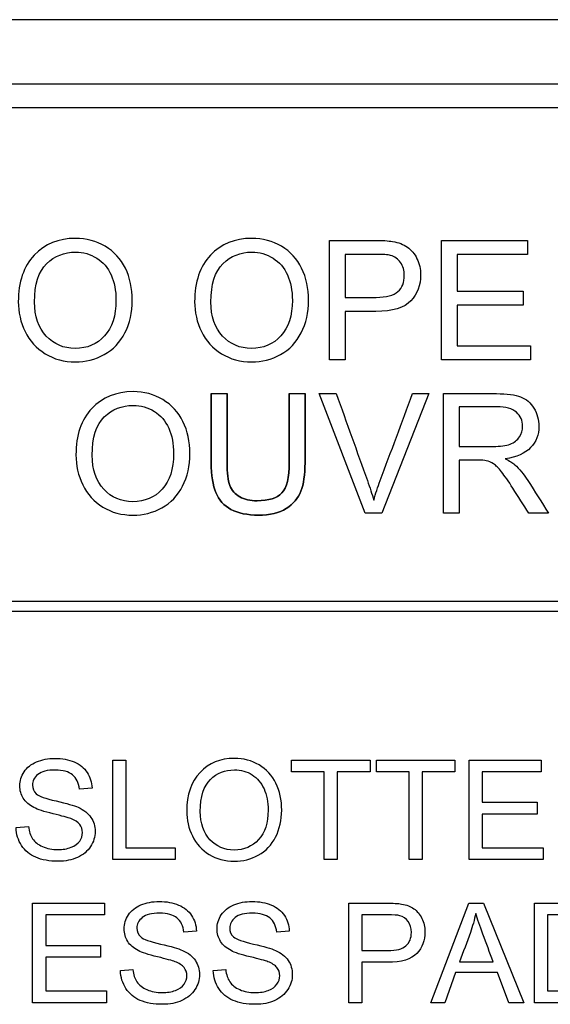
# Model space of a CAD drawing. Header units: inches. Extents: x 2 to 538, y -2 to 358.
# Tile 49 of 117: x 186.994 to 187.509, y 187.41 to 188.367. Entities that reach past the tile are written whole.
import ezdxf

# ---------------------------------------------------------------- set-up
doc = ezdxf.new("R2010")
doc.units = ezdxf.units.IN
doc.header["$MEASUREMENT"] = 0
doc.layers.add('Default', color=7, linetype='Continuous')
doc.layers.add('LAB20180', color=7, linetype='Continuous')

# ---------------------------------------------------------------- blocks, each defined once
blk = doc.blocks.new('SE')
at = {"layer": 'LAB20180', "color": 7, "linetype": 'Continuous'}
for p, q in [((188.64538, 188.36692), (186.39538, 188.36692)), ((188.45741, 188.30442), (186.58334, 188.30442)), ((188.45741, 188.28142), (186.58334, 188.28142)), ((187.29445, 188.03635), (187.29445, 188.15249)), ((187.40331, 188.03635), (187.40331, 188.15249)), ((187.40331, 188.15249), (187.48705, 188.15249)), ((187.48705, 188.15249), (187.48705, 188.13888)), ((187.30976, 188.13888), (187.30976, 188.09713)), ((187.48705, 188.13888), (187.41855, 188.13888)), ((187.41855, 188.13888), (187.41855, 188.10316)), ((187.41855, 188.10316), (187.48264, 188.10316)), ((187.48264, 188.10316), (187.48264, 188.08947)), ((187.48264, 188.08947), (187.41855, 188.08947)), ((187.41855, 188.08947), (187.41855, 188.04996)), ((187.30976, 188.08352), (187.30976, 188.03635)), ((187.41855, 188.04996), (187.48976, 188.04996)), ((187.48976, 188.04996), (187.48976, 188.03635)), ((187.30976, 188.03635), (187.29445, 188.03635)), ((187.48976, 188.03635), (187.40331, 188.03635)), ((187.17971, 188.00357), (187.19501, 188.00357)), ((187.25556, 188.00357), (187.27079, 188.00357)), ((187.32932, 187.88736), (187.28447, 188.00357)), ((187.28447, 188.00357), (187.3011, 188.00357)), ((187.39094, 188.00357), (187.3454, 187.88736)), ((187.37525, 188.00357), (187.39094, 188.00357)), ((187.40525, 187.88736), (187.40525, 188.00357)), ((187.42056, 187.99073), (187.42056, 187.95231)), ((187.42056, 187.93893), (187.42056, 187.88736)), ((187.3454, 187.88736), (187.32932, 187.88736)), ((187.42056, 187.88736), (187.40525, 187.88736)), ((187.50739, 187.88736), (187.48821, 187.88736)), ((186.58288, 187.80192), (188.45788, 187.80192)), ((188.45788, 187.79192), (186.58288, 187.79192)), ((187.08416, 187.5508), (187.08416, 187.64752)), ((187.08416, 187.64752), (187.09684, 187.64752)), ((187.09684, 187.64752), (187.09684, 187.56214)), ((187.25769, 187.63619), (187.25769, 187.64752)), ((187.25769, 187.64752), (187.33399, 187.64752)), ((187.33399, 187.64752), (187.33399, 187.63619)), ((187.34011, 187.63619), (187.34011, 187.64752)), ((187.34011, 187.64752), (187.41648, 187.64752)), ((187.41648, 187.64752), (187.41648, 187.63619)), ((187.43032, 187.5508), (187.43032, 187.64752)), ((187.43032, 187.64752), (187.50006, 187.64752)), ((187.50006, 187.64752), (187.50006, 187.63619)), ((187.2895, 187.63619), (187.25769, 187.63619)), ((187.2895, 187.5508), (187.2895, 187.63619)), ((187.33399, 187.63619), (187.30218, 187.63619)), ((187.30218, 187.63619), (187.30218, 187.5508)), ((187.37192, 187.63619), (187.34011, 187.63619)), ((187.37192, 187.5508), (187.37192, 187.63619)), ((187.41648, 187.63619), (187.38467, 187.63619)), ((187.38467, 187.63619), (187.38467, 187.5508)), ((187.50006, 187.63619), (187.44301, 187.63619)), ((187.44301, 187.63619), (187.44301, 187.60644)), ((187.06394, 187.62028), (187.05164, 187.61938)), ((187.44301, 187.60644), (187.49639, 187.60644)), ((187.49639, 187.60644), (187.49639, 187.59504)), ((187.49639, 187.59504), (187.44301, 187.59504)), ((187.44301, 187.59504), (187.44301, 187.56214)), ((186.99008, 187.5819), (187.00212, 187.583)), ((187.09684, 187.56214), (187.14455, 187.56214)), ((187.14455, 187.56214), (187.14455, 187.5508)), ((187.44301, 187.56214), (187.50231, 187.56214)), ((187.50231, 187.56214), (187.50231, 187.5508)), ((187.14455, 187.5508), (187.08416, 187.5508)), ((187.30218, 187.5508), (187.2895, 187.5508)), ((187.38467, 187.5508), (187.37192, 187.5508)), ((187.50231, 187.5508), (187.43032, 187.5508)), ((187.00611, 187.41172), (187.00611, 187.5085)), ((187.00611, 187.5085), (187.07585, 187.5085)), ((187.07585, 187.5085), (187.07585, 187.49717)), ((187.31345, 187.41172), (187.31345, 187.5085)), ((187.39311, 187.41172), (187.43007, 187.5085)), ((187.43007, 187.5085), (187.44417, 187.5085)), ((187.44417, 187.5085), (187.48338, 187.41172)), ((187.49381, 187.41172), (187.49381, 187.5085)), ((187.07585, 187.49717), (187.01886, 187.49717)), ((187.01886, 187.49717), (187.01886, 187.46742)), ((187.32614, 187.49717), (187.32614, 187.4624)), ((187.5065, 187.49717), (187.5065, 187.42312)), ((187.16535, 187.48126), (187.15305, 187.48036)), ((187.2555, 187.48126), (187.24327, 187.48036)), ((187.01886, 187.46742), (187.07224, 187.46742)), ((187.07224, 187.46742), (187.07224, 187.45602)), ((187.07224, 187.45602), (187.01886, 187.45602)), ((187.01886, 187.45602), (187.01886, 187.42312)), ((187.32614, 187.45106), (187.32614, 187.41172)), ((187.42086, 187.45151), (187.45357, 187.45151)), ((187.0915, 187.44289), (187.10354, 187.44398)), ((187.18171, 187.44289), (187.19375, 187.44398)), ((187.417, 187.44102), (187.40656, 187.41172)), ((187.45769, 187.44102), (187.417, 187.44102)), ((187.46883, 187.41172), (187.45769, 187.44102)), ((187.01886, 187.42312), (187.0781, 187.42312)), ((187.0781, 187.42312), (187.0781, 187.41172)), ((187.0781, 187.41172), (187.00611, 187.41172)), ((187.32614, 187.41172), (187.31345, 187.41172)), ((187.40656, 187.41172), (187.39311, 187.41172)), ((187.48338, 187.41172), (187.46883, 187.41172))]:
    blk.add_line(p, q, dxfattribs=at)
for points, knots in [([(186.99228, 188.09287), (186.99228, 188.11213), (186.99746, 188.12713), (187.00775, 188.13811), (187.01799, 188.14904), (187.03141, 188.15442), (187.05839, 188.15442), (187.06806, 188.15187), (187.07664, 188.14677), (187.08525, 188.14164), (187.09179, 188.13447), (187.09628, 188.12535), (187.10079, 188.11616), (187.103, 188.10579), (187.103, 188.08244), (187.10061, 188.07192), (187.09117, 188.05336), (187.08445, 188.04633), (187.07579, 188.04153), (187.06707, 188.03671), (187.0577, 188.03442), (187.03674, 188.03442), (187.027, 188.03705), (187.00983, 188.04756), (187.00334, 188.05476), (186.99893, 188.06388), (186.99451, 188.07303), (186.99228, 188.08267), (186.99228, 188.09287)], [0, 0, 0, 0, 0.133447, 0.133447, 0.133447, 0.256566, 0.256566, 0.337089, 0.337089, 0.337089, 0.417383, 0.417383, 0.417383, 0.502336, 0.502336, 0.588422, 0.588422, 0.674508, 0.674508, 0.674508, 0.751424, 0.751424, 0.834849, 0.834849, 0.918274, 0.918274, 0.918274, 1, 1, 1, 1]), ([(187.16355, 188.09287), (187.16355, 188.11213), (187.16873, 188.12713), (187.17901, 188.13811), (187.18925, 188.14904), (187.20267, 188.15442), (187.22973, 188.15442), (187.23932, 188.15187), (187.2479, 188.14677), (187.25652, 188.14164), (187.26306, 188.13447), (187.26754, 188.12535), (187.27206, 188.11616), (187.27427, 188.10579), (187.27427, 188.08244), (187.27195, 188.07192), (187.26715, 188.06264), (187.26238, 188.0534), (187.25571, 188.04633), (187.23839, 188.03674), (187.22896, 188.03442), (187.208, 188.03442), (187.19826, 188.03705), (187.1811, 188.04756), (187.1746, 188.05476), (187.16579, 188.073), (187.16355, 188.08267), (187.16355, 188.09287)], [0, 0, 0, 0, 0.133447, 0.133447, 0.133447, 0.256218, 0.256218, 0.337096, 0.337096, 0.337096, 0.41739, 0.41739, 0.41739, 0.505072, 0.505072, 0.593922, 0.593922, 0.593922, 0.671214, 0.671214, 0.748505, 0.748505, 0.832337, 0.832337, 0.916168, 0.916168, 1, 1, 1, 1]), ([(187.29445, 188.15249), (187.30906, 188.15249), (187.32367, 188.15249), (187.33829, 188.15249), (187.34602, 188.15249), (187.3519, 188.1521), (187.35592, 188.15141), (187.36164, 188.15041), (187.36643, 188.14862), (187.3703, 188.14592), (187.37413, 188.14323), (187.37726, 188.13958), (187.37958, 188.1347), (187.38188, 188.12987), (187.38313, 188.12465), (187.38313, 188.10896), (187.37996, 188.10061), (187.3737, 188.0938), (187.36736, 188.08692), (187.35599, 188.08352), (187.3396, 188.08352), (187.32965, 188.08352), (187.31971, 188.08352), (187.30976, 188.08352)], [0, 0, 0, 0, 0.217014, 0.217014, 0.217014, 0.304537, 0.304537, 0.304537, 0.381356, 0.381356, 0.381356, 0.454221, 0.454221, 0.454221, 0.534351, 0.534351, 0.671107, 0.671107, 0.671107, 0.85226, 0.85226, 0.85226, 1, 1, 1, 1]), ([(187.00806, 188.09256), (187.00806, 188.07857), (187.01184, 188.06751), (187.01934, 188.05955), (187.02688, 188.05154), (187.0362, 188.04749), (187.05909, 188.04749), (187.0686, 188.05151), (187.08344, 188.06775), (187.08715, 188.07927), (187.08715, 188.10362), (187.08561, 188.11182), (187.08244, 188.11885), (187.07925, 188.12592), (187.07455, 188.13138), (187.06233, 188.13911), (187.05545, 188.14104), (187.03697, 188.14104), (187.02762, 188.13733), (187.01981, 188.12983), (187.01204, 188.12237), (187.00806, 188.10996), (187.00806, 188.09256)], [0, 0, 0, 0, 0.129361, 0.129361, 0.129361, 0.253624, 0.253624, 0.379577, 0.379577, 0.50553, 0.50553, 0.585148, 0.585148, 0.585148, 0.664139, 0.664139, 0.74313, 0.74313, 0.854835, 0.854835, 0.854835, 1, 1, 1, 1]), ([(187.1794, 188.09256), (187.1794, 188.07857), (187.18311, 188.06751), (187.19061, 188.05955), (187.19815, 188.05154), (187.20754, 188.04749), (187.23035, 188.04749), (187.23986, 188.05151), (187.24728, 188.05963), (187.25474, 188.06778), (187.25849, 188.07927), (187.25849, 188.10362), (187.25687, 188.11182), (187.25053, 188.12589), (187.24589, 188.13138), (187.23971, 188.13525), (187.23358, 188.13908), (187.22672, 188.14104), (187.20824, 188.14104), (187.19888, 188.13733), (187.19107, 188.12983), (187.1833, 188.12237), (187.1794, 188.10996), (187.1794, 188.09256)], [0, 0, 0, 0, 0.129275, 0.129275, 0.129275, 0.243005, 0.243005, 0.359073, 0.359073, 0.359073, 0.493901, 0.493901, 0.579129, 0.579129, 0.664357, 0.664357, 0.664357, 0.743292, 0.743292, 0.854918, 0.854918, 0.854918, 1, 1, 1, 1]), ([(187.30976, 188.09713), (187.31978, 188.09713), (187.32981, 188.09713), (187.33983, 188.09713), (187.34981, 188.09713), (187.35684, 188.09898), (187.3652, 188.10641), (187.36728, 188.11166), (187.36728, 188.12326), (187.36605, 188.12744), (187.36365, 188.13092), (187.36123, 188.13443), (187.35793, 188.13671), (187.35391, 188.13787), (187.35131, 188.13862), (187.34648, 188.13888), (187.33953, 188.13888), (187.3296, 188.13888), (187.31968, 188.13888), (187.30976, 188.13888)], [0, 0, 0, 0, 0.215503, 0.215503, 0.215503, 0.355036, 0.355036, 0.494568, 0.494568, 0.595609, 0.595609, 0.595609, 0.683177, 0.683177, 0.683177, 0.786668, 0.786668, 0.786668, 1, 1, 1, 1]), ([(187.04826, 187.94396), (187.04826, 187.96313), (187.05344, 187.97821), (187.06373, 187.98911), (187.07405, 188.00005), (187.08739, 188.0055), (187.11437, 188.0055), (187.12404, 188.00295), (187.13262, 187.99777), (187.14117, 187.99261), (187.14777, 187.98555), (187.15226, 187.97643), (187.15677, 187.96724), (187.15898, 187.95687), (187.15898, 187.93352), (187.15659, 187.923), (187.14715, 187.90445), (187.14043, 187.89741), (187.13177, 187.89262), (187.12305, 187.88779), (187.11367, 187.8855), (187.09272, 187.8855), (187.08298, 187.88805), (187.0744, 187.89339), (187.06585, 187.8987), (187.05932, 187.90584), (187.05491, 187.91496), (187.05049, 187.92412), (187.04826, 187.93375), (187.04826, 187.94396)], [0, 0, 0, 0, 0.133288, 0.133288, 0.133288, 0.256521, 0.256521, 0.337119, 0.337119, 0.337119, 0.417249, 0.417249, 0.417249, 0.502221, 0.502221, 0.588326, 0.588326, 0.674431, 0.674431, 0.674431, 0.752879, 0.752879, 0.837964, 0.837964, 0.837964, 0.918255, 0.918255, 0.918255, 1, 1, 1, 1]), ([(187.17971, 188.00357), (187.17971, 187.9812), (187.17971, 187.95883), (187.17971, 187.93646), (187.17971, 187.92416), (187.18114, 187.9144), (187.18411, 187.90738), (187.18713, 187.90027), (187.19198, 187.89475), (187.19888, 187.89107), (187.20584, 187.88736), (187.21473, 187.8855), (187.23669, 187.8855), (187.24574, 187.88759), (187.2595, 187.89625), (187.26419, 187.90183), (187.26684, 187.9087), (187.26947, 187.9155), (187.27079, 187.92478), (187.27079, 187.93646), (187.27079, 187.95883), (187.27079, 187.9812), (187.27079, 188.00357)], [0, 0, 0, 0, 0.229418, 0.229418, 0.229418, 0.330545, 0.330545, 0.330545, 0.407304, 0.407304, 0.407304, 0.494622, 0.494622, 0.584436, 0.584436, 0.674249, 0.674249, 0.674249, 0.770593, 0.770593, 0.770593, 1, 1, 1, 1]), ([(187.27079, 188.00357), (187.27079, 187.9812), (187.27079, 187.95883), (187.27079, 187.93646), (187.27079, 187.92478), (187.26947, 187.9155), (187.26684, 187.9087), (187.26419, 187.90183), (187.2595, 187.89625), (187.24574, 187.88759), (187.23669, 187.8855), (187.21473, 187.8855), (187.20584, 187.88736), (187.19888, 187.89107), (187.19198, 187.89475), (187.18713, 187.90027), (187.18411, 187.90738), (187.18114, 187.9144), (187.17971, 187.92416), (187.17971, 187.93646), (187.17971, 187.95883), (187.17971, 187.9812), (187.17971, 188.00357)], [0, 0, 0, 0, 0.229407, 0.229407, 0.229407, 0.325751, 0.325751, 0.325751, 0.415564, 0.415564, 0.505378, 0.505378, 0.592696, 0.592696, 0.592696, 0.669455, 0.669455, 0.669455, 0.770582, 0.770582, 0.770582, 1, 1, 1, 1]), ([(187.25556, 188.00357), (187.25556, 187.98125), (187.25556, 187.95893), (187.25556, 187.93661), (187.25556, 187.922), (187.25312, 187.91221), (187.24837, 187.90708), (187.24357, 187.90189), (187.23553, 187.89955), (187.22416, 187.89942), (187.21759, 187.89934), (187.21206, 187.90072), (187.20746, 187.90329), (187.2029, 187.90584), (187.19963, 187.90954), (187.1978, 187.91427), (187.19594, 187.91906), (187.19501, 187.92648), (187.19501, 187.93661), (187.19501, 187.95893), (187.19501, 187.98125), (187.19501, 188.00357)], [0, 0, 0, 0, 0.272245, 0.272245, 0.272245, 0.398418, 0.398418, 0.398418, 0.504467, 0.504467, 0.504467, 0.574983, 0.574983, 0.574983, 0.63571, 0.63571, 0.63571, 0.727727, 0.727727, 0.727727, 1, 1, 1, 1]), ([(187.19501, 188.00357), (187.19501, 187.98125), (187.19501, 187.95893), (187.19501, 187.93661), (187.19501, 187.92648), (187.19594, 187.91906), (187.1978, 187.91427), (187.19963, 187.90954), (187.2029, 187.90584), (187.20746, 187.90329), (187.21206, 187.90072), (187.21759, 187.89934), (187.22416, 187.89942), (187.23553, 187.89955), (187.24357, 187.90189), (187.24837, 187.90708), (187.25312, 187.91221), (187.25556, 187.922), (187.25556, 187.93661), (187.25556, 187.95893), (187.25556, 187.98125), (187.25556, 188.00357)], [0, 0, 0, 0, 0.272273, 0.272273, 0.272273, 0.36429, 0.36429, 0.36429, 0.425017, 0.425017, 0.425017, 0.495533, 0.495533, 0.495533, 0.601582, 0.601582, 0.601582, 0.727755, 0.727755, 0.727755, 1, 1, 1, 1]), ([(187.3011, 188.00357), (187.3112, 187.9754), (187.3213, 187.94723), (187.33141, 187.91906), (187.33382, 187.91234), (187.33589, 187.90599), (187.33751, 187.90004)], [0, 0, 0, 0, 0.817951, 0.817951, 0.817951, 1, 1, 1, 1]), ([(187.33751, 187.90004), (187.33929, 187.90638), (187.34138, 187.91272), (187.34378, 187.91906), (187.35441, 187.94718), (187.36476, 187.9754), (187.37525, 188.00357)], [0, 0, 0, 0, 0.181757, 0.181757, 0.181757, 1, 1, 1, 1]), ([(187.40525, 188.00357), (187.42239, 188.00357), (187.43953, 188.00357), (187.45666, 188.00357), (187.46703, 188.00357), (187.47491, 188.00256), (187.48025, 188.00048), (187.48565, 187.99836), (187.48999, 187.99468), (187.49316, 187.98942), (187.49638, 187.98407), (187.49803, 187.97829), (187.49803, 187.96367), (187.49532, 187.95671), (187.48465, 187.94543), (187.47646, 187.94179), (187.46532, 187.94032)], [0, 0, 0, 0, 0.318575, 0.318575, 0.318575, 0.466703, 0.466703, 0.466703, 0.574013, 0.574013, 0.574013, 0.693867, 0.693867, 0.846933, 0.846933, 1, 1, 1, 1]), ([(187.06404, 187.94365), (187.06404, 187.92965), (187.06782, 187.9186), (187.07532, 187.91063), (187.08286, 187.90263), (187.09218, 187.89857), (187.11507, 187.89857), (187.12458, 187.90259), (187.13942, 187.91883), (187.14313, 187.93035), (187.14313, 187.9547), (187.14159, 187.9629), (187.13842, 187.96994), (187.13523, 187.977), (187.13053, 187.98238), (187.12442, 187.98633), (187.11835, 187.99025), (187.11143, 187.99213), (187.09295, 187.99213), (187.0836, 187.98842), (187.07579, 187.98092), (187.06802, 187.97345), (187.06404, 187.96104), (187.06404, 187.94365)], [0, 0, 0, 0, 0.129361, 0.129361, 0.129361, 0.253622, 0.253622, 0.379575, 0.379575, 0.505527, 0.505527, 0.585145, 0.585145, 0.585145, 0.66423, 0.66423, 0.66423, 0.743184, 0.743184, 0.854836, 0.854836, 0.854836, 1, 1, 1, 1]), ([(187.42056, 187.95231), (187.43156, 187.95231), (187.44257, 187.95231), (187.45357, 187.95231), (187.46061, 187.95231), (187.4661, 187.953), (187.47004, 187.95447), (187.47403, 187.95596), (187.47708, 187.95826), (187.47909, 187.96143), (187.48112, 187.96464), (187.48218, 187.96808), (187.48218, 187.97736), (187.48017, 187.98192), (187.47623, 187.9854), (187.4722, 187.98895), (187.46594, 187.99073), (187.45728, 187.99073), (187.44504, 187.99073), (187.4328, 187.99073), (187.42056, 187.99073)], [0, 0, 0, 0, 0.228536, 0.228536, 0.228536, 0.344079, 0.344079, 0.344079, 0.424532, 0.424532, 0.424532, 0.498881, 0.498881, 0.606611, 0.606611, 0.606611, 0.74578, 0.74578, 0.74578, 1, 1, 1, 1]), ([(187.48821, 187.88736), (187.48308, 187.89543), (187.47795, 187.90349), (187.47282, 187.91156), (187.46838, 187.91855), (187.46463, 187.92385), (187.46177, 187.92756), (187.45888, 187.93131), (187.4562, 187.93383), (187.45396, 187.9353), (187.45166, 187.9368), (187.44932, 187.93777), (187.44692, 187.93839), (187.44525, 187.93882), (187.44236, 187.93893), (187.43834, 187.93893), (187.43241, 187.93893), (187.42648, 187.93893), (187.42056, 187.93893)], [0, 0, 0, 0, 0.307391, 0.307391, 0.307391, 0.515966, 0.515966, 0.515966, 0.634269, 0.634269, 0.634269, 0.717028, 0.717028, 0.717028, 0.809332, 0.809332, 0.809332, 1, 1, 1, 1]), ([(187.46532, 187.94032), (187.46934, 187.93831), (187.47244, 187.93638), (187.47453, 187.93452), (187.47915, 187.93042), (187.48334, 187.92517), (187.48728, 187.91906), (187.49407, 187.90855), (187.50068, 187.89793), (187.50739, 187.88736)], [0, 0, 0, 0, 0.159077, 0.159077, 0.159077, 0.452408, 0.452408, 0.452408, 1, 1, 1, 1]), ([(187.00212, 187.583), (187.0027, 187.57811), (187.00405, 187.57411), (187.00611, 187.57102), (187.00822, 187.56786), (187.01146, 187.56536), (187.02021, 187.56149), (187.02517, 187.56053), (187.03554, 187.56053), (187.03985, 187.56123), (187.04732, 187.5642), (187.05009, 187.56619), (187.0519, 187.56877), (187.05367, 187.5713), (187.0546, 187.57405), (187.0546, 187.58004), (187.0537, 187.58268), (187.0519, 187.58493), (187.05012, 187.58715), (187.04719, 187.58905), (187.0432, 187.5906), (187.04056, 187.59162), (187.03483, 187.59317), (187.02601, 187.5953), (187.01713, 187.59744), (187.01094, 187.59948), (187.0074, 187.60135), (187.00281, 187.60377), (186.99935, 187.60676), (186.9971, 187.61037), (186.99486, 187.61394), (186.99375, 187.61796), (186.99375, 187.6273), (186.9951, 187.63187), (187.00064, 187.64037), (187.0047, 187.64359), (187.00998, 187.64578), (187.01533, 187.648), (187.02118, 187.64913), (187.03483, 187.64913), (187.04114, 187.64797), (187.05209, 187.64333), (187.05627, 187.63999), (187.05917, 187.63548), (187.06209, 187.63094), (187.06368, 187.62595), (187.06394, 187.62028)], [0, 0, 0, 0, 0.049731, 0.049731, 0.049731, 0.102632, 0.102632, 0.155533, 0.155533, 0.202833, 0.202833, 0.250133, 0.250133, 0.250133, 0.283636, 0.283636, 0.317867, 0.317867, 0.317867, 0.358823, 0.358823, 0.358823, 0.428425, 0.428425, 0.428425, 0.504966, 0.504966, 0.504966, 0.559031, 0.559031, 0.559031, 0.612341, 0.612341, 0.66946, 0.66946, 0.726578, 0.726578, 0.726578, 0.792403, 0.792403, 0.864745, 0.864745, 0.937087, 0.937087, 0.937087, 1, 1, 1, 1]), ([(187.15595, 187.59787), (187.15595, 187.61391), (187.1602, 187.6264), (187.16883, 187.63554), (187.17736, 187.64459), (187.18853, 187.64913), (187.21101, 187.64913), (187.21906, 187.647), (187.22614, 187.64275), (187.23334, 187.63843), (187.23876, 187.63252), (187.24249, 187.62492), (187.24627, 187.61724), (187.24816, 187.60863), (187.24816, 187.58918), (187.24616, 187.58042), (187.23831, 187.56497), (187.23271, 187.55911), (187.22543, 187.55512), (187.2182, 187.55115), (187.21043, 187.54919), (187.19298, 187.54919), (187.18486, 187.55138), (187.17057, 187.56014), (187.16516, 187.56613), (187.16143, 187.57373), (187.1577, 187.5813), (187.15595, 187.58937), (187.15595, 187.59787)], [0, 0, 0, 0, 0.133501, 0.133501, 0.133501, 0.256494, 0.256494, 0.336935, 0.336935, 0.336935, 0.41723, 0.41723, 0.41723, 0.502263, 0.502263, 0.588431, 0.588431, 0.674599, 0.674599, 0.674599, 0.751492, 0.751492, 0.834891, 0.834891, 0.918291, 0.918291, 0.918291, 1, 1, 1, 1]), ([(187.05164, 187.61938), (187.05099, 187.62543), (187.0488, 187.63), (187.04121, 187.63619), (187.0356, 187.63773), (187.0282, 187.6378), (187.02047, 187.63786), (187.01481, 187.63632), (187.01133, 187.63348), (187.00781, 187.63062), (187.00598, 187.62724), (187.00598, 187.61977), (187.00727, 187.61693), (187.00978, 187.61468), (187.01226, 187.61246), (187.0186, 187.61011), (187.02897, 187.60779), (187.03935, 187.60547), (187.04649, 187.60335), (187.05035, 187.60161), (187.05603, 187.59905), (187.06014, 187.59575), (187.06284, 187.59182), (187.06558, 187.58785), (187.0669, 187.58326), (187.0669, 187.57289), (187.06542, 187.56806), (187.06246, 187.56355), (187.05948, 187.55903), (187.05531, 187.5555), (187.04983, 187.55293), (187.04433, 187.55034), (187.03812, 187.54919), (187.02253, 187.54919), (187.01519, 187.55042), (187.00927, 187.55299), (187.00342, 187.55553), (186.99877, 187.55937), (186.99542, 187.56452), (186.9921, 187.56962), (186.99027, 187.5754), (186.99008, 187.5819)], [0, 0, 0, 0, 0.065121, 0.065121, 0.130243, 0.130243, 0.130243, 0.199378, 0.199378, 0.199378, 0.244441, 0.244441, 0.283689, 0.283689, 0.283689, 0.363695, 0.363695, 0.363695, 0.450514, 0.450514, 0.450514, 0.513125, 0.513125, 0.513125, 0.571145, 0.571145, 0.629891, 0.629891, 0.629891, 0.69501, 0.69501, 0.69501, 0.766629, 0.766629, 0.856989, 0.856989, 0.856989, 0.928216, 0.928216, 0.928216, 1, 1, 1, 1]), ([(187.16909, 187.59762), (187.16909, 187.58596), (187.17224, 187.57675), (187.17849, 187.57012), (187.18477, 187.56345), (187.19253, 187.56008), (187.21159, 187.56008), (187.21944, 187.56342), (187.22569, 187.57019), (187.2319, 187.57691), (187.23496, 187.58654), (187.23496, 187.60682), (187.23367, 187.61365), (187.23097, 187.61951), (187.22827, 187.62534), (187.22446, 187.62994), (187.21938, 187.63316), (187.21424, 187.63641), (187.2085, 187.63799), (187.19311, 187.63799), (187.18538, 187.6349), (187.17888, 187.62865), (187.1724, 187.62244), (187.16909, 187.6121), (187.16909, 187.59762)], [0, 0, 0, 0, 0.129375, 0.129375, 0.129375, 0.243501, 0.243501, 0.35918, 0.35918, 0.35918, 0.497727, 0.497727, 0.585306, 0.585306, 0.585306, 0.664209, 0.664209, 0.664209, 0.742367, 0.742367, 0.854819, 0.854819, 0.854819, 1, 1, 1, 1]), ([(187.10354, 187.44398), (187.10412, 187.43909), (187.10547, 187.43509), (187.10753, 187.432), (187.10962, 187.42887), (187.11287, 187.42634), (187.12163, 187.42247), (187.12659, 187.42151), (187.13696, 187.42151), (187.14121, 187.42222), (187.14494, 187.4237), (187.14865, 187.42517), (187.15151, 187.42717), (187.15331, 187.42969), (187.15515, 187.43224), (187.15602, 187.43503), (187.15602, 187.44102), (187.15511, 187.44366), (187.15331, 187.44591), (187.15157, 187.4481), (187.14861, 187.45003), (187.14455, 187.45158), (187.14198, 187.45256), (187.13625, 187.45415), (187.12743, 187.45628), (187.11854, 187.45842), (187.11236, 187.4604), (187.10882, 187.46233), (187.10424, 187.46483), (187.10077, 187.46774), (187.09626, 187.47495), (187.09517, 187.47895), (187.09517, 187.48828), (187.09652, 187.49285), (187.10206, 187.50135), (187.10611, 187.50457), (187.11667, 187.50895), (187.1226, 187.51011), (187.13625, 187.51011), (187.14256, 187.50895), (187.15351, 187.50432), (187.15769, 187.5009), (187.16059, 187.49646), (187.16353, 187.49194), (187.1651, 187.48693), (187.16535, 187.48126)], [0, 0, 0, 0, 0.049732, 0.049732, 0.049732, 0.104828, 0.104828, 0.159924, 0.159924, 0.209187, 0.209187, 0.209187, 0.249908, 0.249908, 0.249908, 0.283543, 0.283543, 0.317909, 0.317909, 0.317909, 0.359083, 0.359083, 0.359083, 0.428442, 0.428442, 0.428442, 0.505001, 0.505001, 0.505001, 0.560929, 0.560929, 0.616857, 0.616857, 0.67846, 0.67846, 0.740062, 0.740062, 0.801664, 0.801664, 0.869366, 0.869366, 0.937068, 0.937068, 0.937068, 1, 1, 1, 1]), ([(187.19375, 187.44398), (187.19433, 187.43909), (187.19562, 187.43509), (187.19774, 187.432), (187.19988, 187.4289), (187.20302, 187.42634), (187.2074, 187.42441), (187.21183, 187.42245), (187.21674, 187.42151), (187.2271, 187.42151), (187.23142, 187.42222), (187.23515, 187.4237), (187.23887, 187.42517), (187.24166, 187.42717), (187.24346, 187.42969), (187.24532, 187.43227), (187.24623, 187.43503), (187.24623, 187.44102), (187.24533, 187.44366), (187.24352, 187.44591), (187.24175, 187.44813), (187.23882, 187.45003), (187.23477, 187.45158), (187.2322, 187.45256), (187.22646, 187.45415), (187.21757, 187.45628), (187.20875, 187.45839), (187.20251, 187.4604), (187.19897, 187.46233), (187.19444, 187.4648), (187.19098, 187.46774), (187.18647, 187.47495), (187.18531, 187.47895), (187.18531, 187.48828), (187.18673, 187.49285), (187.1895, 187.4971), (187.19225, 187.50132), (187.19626, 187.50457), (187.20154, 187.50676), (187.20688, 187.50897), (187.21281, 187.51011), (187.22646, 187.51011), (187.23271, 187.50895), (187.24365, 187.50432), (187.24784, 187.5009), (187.2508, 187.49646), (187.25377, 187.492), (187.25531, 187.48693), (187.2555, 187.48126)], [0, 0, 0, 0, 0.049757, 0.049757, 0.049757, 0.098353, 0.098353, 0.098353, 0.156887, 0.156887, 0.209223, 0.209223, 0.209223, 0.249739, 0.249739, 0.249739, 0.283412, 0.283412, 0.317817, 0.317817, 0.317817, 0.358993, 0.358993, 0.358993, 0.428589, 0.428589, 0.428589, 0.505143, 0.505143, 0.505143, 0.556772, 0.556772, 0.608402, 0.608402, 0.66527, 0.66527, 0.66527, 0.726459, 0.726459, 0.726459, 0.791469, 0.791469, 0.86428, 0.86428, 0.937091, 0.937091, 0.937091, 1, 1, 1, 1]), ([(187.31345, 187.5085), (187.3256, 187.5085), (187.33775, 187.5085), (187.3499, 187.5085), (187.35634, 187.5085), (187.36123, 187.50818), (187.36464, 187.5076), (187.36941, 187.50679), (187.37334, 187.50528), (187.37656, 187.50303), (187.37975, 187.5008), (187.38235, 187.49768), (187.38435, 187.49369), (187.38633, 187.48972), (187.38725, 187.48526), (187.38725, 187.47225), (187.38467, 187.46529), (187.37939, 187.45956), (187.37417, 187.4539), (187.36471, 187.451), (187.35099, 187.45106), (187.34271, 187.4511), (187.33442, 187.45106), (187.32614, 187.45106)], [0, 0, 0, 0, 0.21661, 0.21661, 0.21661, 0.304505, 0.304505, 0.304505, 0.380971, 0.380971, 0.380971, 0.454007, 0.454007, 0.454007, 0.533581, 0.533581, 0.671222, 0.671222, 0.671222, 0.852276, 0.852276, 0.852276, 1, 1, 1, 1]), ([(187.49381, 187.5085), (187.50491, 187.5085), (187.51601, 187.5085), (187.5271, 187.5085), (187.53464, 187.5085), (187.54037, 187.50805), (187.5443, 187.50715), (187.5499, 187.50586), (187.5546, 187.50354), (187.55853, 187.50019), (187.5636, 187.49587), (187.56741, 187.49034), (187.56999, 187.48365), (187.57256, 187.47697), (187.57372, 187.46929), (187.57372, 187.45332), (187.57289, 187.44675), (187.57121, 187.44108), (187.56953, 187.4354), (187.56728, 187.43072), (187.56458, 187.42698), (187.56191, 187.42329), (187.55898, 187.42035), (187.55576, 187.41822), (187.55258, 187.41613), (187.54488, 187.41288), (187.53457, 187.41172), (187.52871, 187.41172), (187.51708, 187.41172), (187.50545, 187.41172), (187.49381, 187.41172)], [0, 0, 0, 0, 0.150371, 0.150371, 0.150371, 0.228413, 0.228413, 0.228413, 0.300667, 0.300667, 0.300667, 0.392561, 0.392561, 0.392561, 0.49805, 0.49805, 0.587795, 0.587795, 0.587795, 0.658522, 0.658522, 0.658522, 0.714974, 0.714974, 0.714974, 0.778673, 0.842373, 0.842373, 0.842373, 1, 1, 1, 1]), ([(187.15305, 187.48036), (187.15241, 187.48642), (187.15022, 187.49099), (187.14636, 187.49408), (187.14257, 187.49711), (187.13702, 187.49871), (187.12189, 187.49871), (187.11622, 187.4973), (187.11275, 187.49446), (187.10923, 187.4916), (187.1074, 187.48822), (187.1074, 187.48075), (187.10869, 187.47792), (187.11114, 187.47566), (187.11362, 187.47338), (187.12002, 187.47109), (187.13039, 187.46877), (187.14077, 187.46645), (187.1479, 187.46433), (187.15177, 187.46259), (187.15744, 187.46004), (187.16155, 187.45673), (187.16426, 187.45274), (187.16693, 187.44879), (187.16832, 187.44424), (187.16832, 187.43387), (187.16683, 187.42904), (187.16387, 187.42453), (187.1609, 187.42001), (187.15672, 187.41642), (187.15119, 187.41391), (187.1457, 187.41142), (187.13953, 187.41018), (187.12388, 187.41018), (187.11661, 187.4114), (187.11068, 187.41397), (187.10484, 187.41652), (187.10019, 187.42035), (187.09684, 187.4255), (187.09352, 187.43061), (187.09169, 187.43638), (187.0915, 187.44289)], [0, 0, 0, 0, 0.061139, 0.061139, 0.061139, 0.129275, 0.129275, 0.199174, 0.199174, 0.199174, 0.244171, 0.244171, 0.283361, 0.283361, 0.283361, 0.363651, 0.363651, 0.363651, 0.450494, 0.450494, 0.450494, 0.513303, 0.513303, 0.513303, 0.571931, 0.571931, 0.629835, 0.629835, 0.629835, 0.69521, 0.69521, 0.69521, 0.766429, 0.766429, 0.85695, 0.85695, 0.85695, 0.928197, 0.928197, 0.928197, 1, 1, 1, 1]), ([(187.24327, 187.48036), (187.24262, 187.48642), (187.24037, 187.49099), (187.23277, 187.49717), (187.22717, 187.49871), (187.21204, 187.49871), (187.20643, 187.4973), (187.19935, 187.49163), (187.19761, 187.48822), (187.19761, 187.48075), (187.19884, 187.47792), (187.20135, 187.47566), (187.20382, 187.47344), (187.21023, 187.47109), (187.2206, 187.46877), (187.23098, 187.46645), (187.23812, 187.46433), (187.24198, 187.46259), (187.2476, 187.46006), (187.25177, 187.45673), (187.25447, 187.45274), (187.25713, 187.44882), (187.25846, 187.44424), (187.25846, 187.43387), (187.25698, 187.42904), (187.25408, 187.42453), (187.25114, 187.41995), (187.24687, 187.41642), (187.2414, 187.41391), (187.23587, 187.41137), (187.22968, 187.41018), (187.2141, 187.41018), (187.20676, 187.4114), (187.2009, 187.41397), (187.19501, 187.41656), (187.19034, 187.42035), (187.18699, 187.4255), (187.18367, 187.43061), (187.18184, 187.43638), (187.18171, 187.44289)], [0, 0, 0, 0, 0.056749, 0.056749, 0.113497, 0.113497, 0.172713, 0.172713, 0.231929, 0.231929, 0.283505, 0.283505, 0.283505, 0.363754, 0.363754, 0.363754, 0.450584, 0.450584, 0.450584, 0.513378, 0.513378, 0.513378, 0.571906, 0.571906, 0.629711, 0.629711, 0.629711, 0.695091, 0.695091, 0.695091, 0.766602, 0.766602, 0.856826, 0.856826, 0.856826, 0.928247, 0.928247, 0.928247, 1, 1, 1, 1]), ([(187.32614, 187.4624), (187.33449, 187.4624), (187.34284, 187.4624), (187.35119, 187.4624), (187.35949, 187.4624), (187.36542, 187.46394), (187.37237, 187.47012), (187.37411, 187.4745), (187.37411, 187.48416), (187.37308, 187.48764), (187.36896, 187.49343), (187.36625, 187.49537), (187.36291, 187.49627), (187.36078, 187.49684), (187.35679, 187.49717), (187.35093, 187.49717), (187.34267, 187.49717), (187.3344, 187.49717), (187.32614, 187.49717)], [0, 0, 0, 0, 0.215401, 0.215401, 0.215401, 0.351094, 0.351094, 0.486787, 0.486787, 0.585048, 0.585048, 0.683308, 0.683308, 0.683308, 0.786817, 0.786817, 0.786817, 1, 1, 1, 1]), ([(187.4367, 187.49852), (187.43528, 187.49221), (187.43354, 187.48603), (187.43142, 187.47985), (187.42814, 187.47032), (187.42438, 187.46096), (187.42086, 187.45151)], [0, 0, 0, 0, 0.391024, 0.391024, 0.391024, 1, 1, 1, 1]), ([(187.45357, 187.45151), (187.45026, 187.46044), (187.44696, 187.46937), (187.44365, 187.4783), (187.44063, 187.48646), (187.43831, 187.49318), (187.4367, 187.49852)], [0, 0, 0, 0, 0.571862, 0.571862, 0.571862, 1, 1, 1, 1]), ([(187.5065, 187.42312), (187.51341, 187.42312), (187.52032, 187.42312), (187.52723, 187.42312), (187.53361, 187.42312), (187.53863, 187.4237), (187.54224, 187.42486), (187.54586, 187.42602), (187.54874, 187.42775), (187.55093, 187.42988), (187.55403, 187.43289), (187.55634, 187.43703), (187.55801, 187.44218), (187.55967, 187.44729), (187.56059, 187.45351), (187.56059, 187.47096), (187.55891, 187.47875), (187.55557, 187.48423), (187.55226, 187.48962), (187.54822, 187.4933), (187.54346, 187.49517), (187.54006, 187.4965), (187.53451, 187.49717), (187.52685, 187.49717), (187.52006, 187.49717), (187.51328, 187.49717), (187.5065, 187.49717)], [0, 0, 0, 0, 0.131848, 0.131848, 0.131848, 0.228246, 0.228246, 0.228246, 0.292656, 0.292656, 0.292656, 0.383802, 0.383802, 0.383802, 0.499158, 0.499158, 0.658026, 0.658026, 0.658026, 0.76369, 0.76369, 0.76369, 0.870593, 0.870593, 0.870593, 1, 1, 1, 1])]:
    blk.add_open_spline(points, degree=3, knots=knots, dxfattribs=at)

msp = doc.modelspace()

# ---------------------------------------------------------------- block references
at = {"layer": 'Default'}
msp.add_blockref('SE', (0, 0), dxfattribs=at)

doc.saveas('drawing.dxf')
